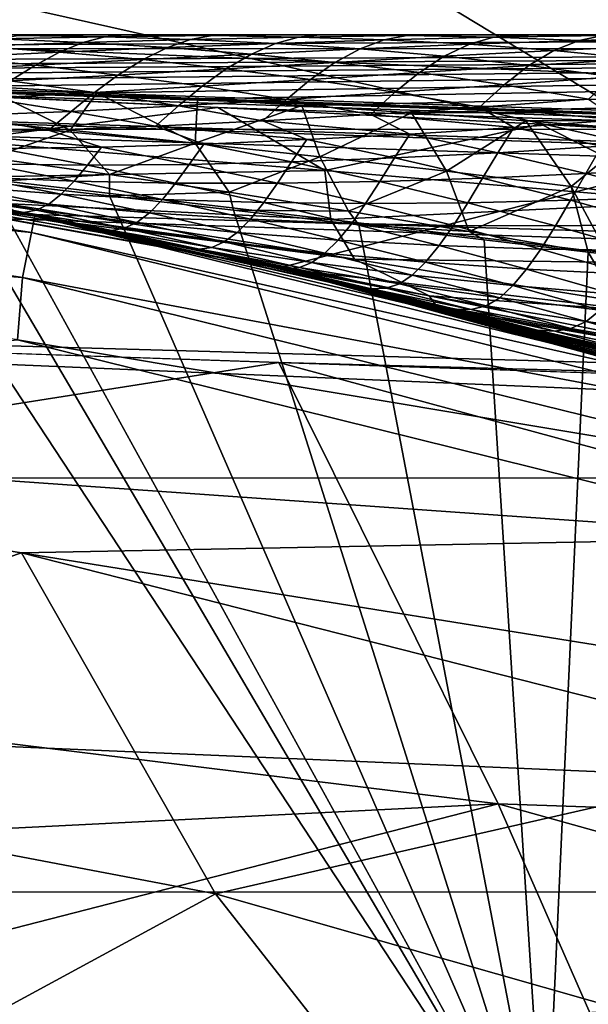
# Model space of a CAD drawing. Header units: metres. Extents: x -31 to 127, y -24 to 31.
# Tile 86 of 150: x 4.37 to 5.74, y 20.17 to 22.54. Entities that reach past the tile are written whole.
import ezdxf

# ---------------------------------------------------------------- set-up
doc = ezdxf.new("R2010")
doc.units = ezdxf.units.M
doc.layers.add('solid_12_381_041_XXX', color=7, linetype='CONTINUOUS')

msp = doc.modelspace()

# ---------------------------------------------------------------- linework, layer by layer
at = {"layer": 'solid_12_381_041_XXX'}
for points in [[(4.994655, 23.175278, -0.293171), (4.926247, 22.857864, -0.07612), (6.846982, 22.357744, -0.07612)], [(4.994655, 23.175278, -0.293171), (6.846982, 22.357744, -0.07612), (6.942062, 22.668213, -0.293171)], [(8.934976, 22.274052, -4), (-8.94715, 22.269287, -4), (-7.029178, 22.947445, -4)], [(8.934976, 22.274052, -4), (-7.029178, 22.947445, -4), (7.007277, 22.954052, -4)], [(4.926247, 22.857864, -0.07612), (4.060713, 22.638119), (6.011917, 22.200289)], [(6.846982, 22.357744, -0.07612), (4.926247, 22.857864, -0.07612), (6.011917, 22.200289)], [(6.011917, 22.200289), (4.060713, 22.638119), (3.001825, 22.298466)], [(9.484167, 22.5, 114.516884), (0, 22.5, 114.507355), (2.146803, 22.466333, 114.818733)], [(9.484167, 22.5, 114.516884), (0, 22.5, 109.235703), (0, 22.5, 114.507355)], [(0.428795, 22.5, 109.235703), (0, 22.5, 109.235703), (9.484167, 22.5, 114.516884)], [(0.853245, 22.5, 109.235703), (0.428795, 22.5, 109.235703), (9.484167, 22.5, 114.516884)], [(0.904677, 22.5, 109.235703), (0.853245, 22.5, 109.235703), (9.484167, 22.5, 114.516884)], [(1.273351, 22.5, 109.235703), (0.904677, 22.5, 109.235703), (9.484167, 22.5, 114.516884)], [(1.367425, 22.5, 109.235703), (1.273351, 22.5, 109.235703), (9.484167, 22.5, 114.516884)], [(1.689112, 22.5, 109.235703), (1.367425, 22.5, 109.235703), (9.484167, 22.5, 114.516884)], [(1.830787, 22.5, 109.235703), (1.689112, 22.5, 109.235703), (9.484167, 22.5, 114.516884)], [(2.100528, 22.5, 109.235703), (1.830787, 22.5, 109.235703), (9.484167, 22.5, 114.516884)], [(2.294765, 22.5, 109.235703), (2.100528, 22.5, 109.235703), (9.484167, 22.5, 114.516884)], [(11.499558, 22.466866, 114.825119), (9.484167, 22.5, 114.516884), (2.146803, 22.466333, 114.818733)], [(2.507599, 22.5, 109.235703), (2.294765, 22.5, 109.235703), (9.484167, 22.5, 114.516884)], [(2.759352, 22.5, 109.235703), (2.507599, 22.5, 109.235703), (9.484167, 22.5, 114.516884)], [(2.910286, 22.5, 109.235703), (2.759352, 22.5, 109.235703), (9.484167, 22.5, 114.516884)], [(3.224216, 22.5, 109.235703), (2.910286, 22.5, 109.235703), (9.484167, 22.5, 114.516884)], [(3.308333, 22.5, 109.235703), (3.224216, 22.5, 109.235703), (9.484167, 22.5, 114.516884)], [(3.689336, 22.5, 109.235703), (3.308333, 22.5, 109.235703), (9.484167, 22.5, 114.516884)], [(4.091119, 22.5, 109.235703), (3.689336, 22.5, 109.235703), (9.484167, 22.5, 114.516884)], [(4.155931, 22.5, 109.235703), (4.091119, 22.5, 109.235703), (9.484167, 22.5, 114.516884)], [(4.476285, 22.5, 109.235703), (4.155931, 22.5, 109.235703), (9.484167, 22.5, 114.516884)], [(4.3684, 22.49872, 109.072105), (4.155931, 22.5, 109.235703), (4.476285, 22.5, 109.235703)], [(4.3684, 22.49872, 109.072105), (4.577232, 22.495111, 108.905426), (4.320944, 22.49008, 108.738464)], [(4.320944, 22.49008, 108.738464), (4.577232, 22.495111, 108.905426), (4.524028, 22.481312, 108.567924)], [(4.3684, 22.49872, 109.072105), (4.476285, 22.5, 109.235703), (4.623871, 22.5, 109.235703)], [(4.3684, 22.49872, 109.072105), (4.623871, 22.5, 109.235703), (4.577232, 22.495111, 108.905426)], [(4.623871, 22.5, 109.235703), (4.476285, 22.5, 109.235703), (9.484167, 22.5, 114.516884)], [(4.577232, 22.495111, 108.905426), (4.782617, 22.488819, 108.736938), (4.524028, 22.481312, 108.567924)], [(4.577232, 22.495111, 108.905426), (4.623871, 22.5, 109.235703), (4.834526, 22.498404, 109.071175)], [(4.577232, 22.495111, 108.905426), (4.834526, 22.498404, 109.071175), (4.782617, 22.488819, 108.736938)], [(4.857586, 22.5, 109.235703), (4.623871, 22.5, 109.235703), (9.484167, 22.5, 114.516884)], [(4.834526, 22.498404, 109.071175), (4.623871, 22.5, 109.235703), (4.857586, 22.5, 109.235703)], [(4.834526, 22.498404, 109.071175), (5.042286, 22.494675, 108.904671), (4.782617, 22.488819, 108.736938)], [(4.782617, 22.488819, 108.736938), (5.042286, 22.494675, 108.904671), (4.987416, 22.479349, 108.56852)], [(4.834526, 22.498404, 109.071175), (4.857586, 22.5, 109.235703), (5.093473, 22.5, 109.235703)], [(4.834526, 22.498404, 109.071175), (5.093473, 22.5, 109.235703), (5.042286, 22.494675, 108.904671)], [(5.093473, 22.5, 109.235703), (4.857586, 22.5, 109.235703), (9.484167, 22.5, 114.516884)], [(5.042286, 22.494675, 108.904671), (5.248638, 22.487892, 108.737793), (4.987416, 22.479349, 108.56852)], [(5.042286, 22.494675, 108.904671), (5.093473, 22.5, 109.235703), (5.303053, 22.498531, 109.071045)], [(5.042286, 22.494675, 108.904671), (5.303053, 22.498531, 109.071045), (5.248638, 22.487892, 108.737793)], [(5.235237, 22.5, 109.235703), (5.093473, 22.5, 109.235703), (9.484167, 22.5, 114.516884)], [(5.303053, 22.498531, 109.071045), (5.093473, 22.5, 109.235703), (5.235237, 22.5, 109.235703)], [(5.565228, 22.5, 109.235703), (5.235237, 22.5, 109.235703), (9.484167, 22.5, 114.516884)], [(5.303053, 22.498531, 109.071045), (5.235237, 22.5, 109.235703), (5.565228, 22.5, 109.235703)], [(5.303053, 22.498531, 109.071045), (5.511034, 22.494473, 108.905609), (5.248638, 22.487892, 108.737793)], [(5.248638, 22.487892, 108.737793), (5.511034, 22.494473, 108.905609), (5.453172, 22.477297, 108.570305)], [(5.303053, 22.498531, 109.071045), (5.565228, 22.5, 109.235703), (5.511034, 22.494473, 108.905609)], [(5.511034, 22.494473, 108.905609), (5.717043, 22.486734, 108.739578), (5.453172, 22.477297, 108.570305)], [(5.511034, 22.494473, 108.905609), (5.565228, 22.5, 109.235703), (5.60919, 22.5, 109.235703)], [(5.511034, 22.494473, 108.905609), (5.60919, 22.5, 109.235703), (5.774624, 22.498636, 109.071899)], [(5.511034, 22.494473, 108.905609), (5.774624, 22.498636, 109.071899), (5.717043, 22.486734, 108.739578)], [(5.60919, 22.5, 109.235703), (5.565228, 22.5, 109.235703), (9.484167, 22.5, 114.516884)], [(5.979149, 22.5, 109.235703), (5.60919, 22.5, 109.235703), (9.484167, 22.5, 114.516884)], [(5.774624, 22.498636, 109.071899), (5.60919, 22.5, 109.235703), (5.979149, 22.5, 109.235703)], [(5.774624, 22.498636, 109.071899), (5.982185, 22.493845, 108.907204), (5.717043, 22.486734, 108.739578)], [(59.861588, 20.49943, 144.450394), (1.120382, 22.47504, 144.451141), (1.117329, 22.39463, 144.784668)], [(59.861588, 20.49943, 144.450394), (1.333795, 22.467863, 142.70961), (1.120382, 22.47504, 144.451141)], [(4.266497, 22.4725, 108.397675), (4.468406, 22.458212, 108.225922), (4.210569, 22.446537, 108.052765)], [(4.320944, 22.49008, 108.738464), (4.524028, 22.481312, 108.567924), (4.266497, 22.4725, 108.397675)], [(4.266497, 22.4725, 108.397675), (4.524028, 22.481312, 108.567924), (4.468406, 22.458212, 108.225922)], [(4.524028, 22.481312, 108.567924), (4.727347, 22.469303, 108.397865), (4.468406, 22.458212, 108.225922)], [(4.524028, 22.481312, 108.567924), (4.782617, 22.488819, 108.736938), (4.727347, 22.469303, 108.397865)], [(4.782617, 22.488819, 108.736938), (4.987416, 22.479349, 108.56852), (4.727347, 22.469303, 108.397865)], [(4.727347, 22.469303, 108.397865), (4.987416, 22.479349, 108.56852), (4.92917, 22.453531, 108.227173)], [(4.987416, 22.479349, 108.56852), (5.190557, 22.466049, 108.399467), (4.92917, 22.453531, 108.227173)], [(4.987416, 22.479349, 108.56852), (5.248638, 22.487892, 108.737793), (5.190557, 22.466049, 108.399467)], [(5.248638, 22.487892, 108.737793), (5.453172, 22.477297, 108.570305), (5.190557, 22.466049, 108.399467)], [(5.190557, 22.466049, 108.399467), (5.453172, 22.477297, 108.570305), (5.392166, 22.448418, 108.229881)], [(5.453172, 22.477297, 108.570305), (5.656022, 22.462326, 108.402298), (5.392166, 22.448418, 108.229881)], [(5.453172, 22.477297, 108.570305), (5.717043, 22.486734, 108.739578), (5.656022, 22.462326, 108.402298)], [(5.717043, 22.486734, 108.739578), (5.921219, 22.474716, 108.573059), (5.656022, 22.462326, 108.402298)], [(5.656022, 22.462326, 108.402298), (5.921219, 22.474716, 108.573059), (5.860553, 22.442598, 108.236)], [(5.717043, 22.486734, 108.739578), (5.982185, 22.493845, 108.907204), (5.921219, 22.474716, 108.573059)], [(59.861588, 20.49943, 144.450394), (1.901668, 22.448765, 142.694), (1.333795, 22.467863, 142.70961)], [(59.861588, 20.49943, 144.450394), (59.861588, 20.49943, 142.722382), (1.901668, 22.448765, 142.694)], [(59.859268, 20.418634, 142.388626), (1.901668, 22.448765, 142.694), (59.861588, 20.49943, 142.722382)], [(59.859268, 20.418634, 142.388626), (2.614444, 22.422556, 142.657974), (1.901668, 22.448765, 142.694)], [(11.499558, 22.466866, 114.825119), (2.146803, 22.466333, 114.818733), (3.022928, 22.436724, 114.899498)], [(11.499558, 22.466866, 114.825119), (3.022928, 22.436724, 114.899498), (3.294701, 22.425493, 114.923805)], [(11.499558, 22.466866, 114.825119), (3.294701, 22.425493, 114.923805), (3.523974, 22.415247, 114.944061)], [(11.499558, 22.466866, 114.825119), (3.523974, 22.415247, 114.944061), (3.764471, 22.403749, 114.965004)], [(11.499558, 22.466866, 114.825119), (3.764471, 22.403749, 114.965004), (4.016536, 22.390903, 114.986557)], [(11.499558, 22.466866, 114.825119), (4.016536, 22.390903, 114.986557), (4.280845, 22.376577, 115.008675)], [(4.210569, 22.446537, 108.052765), (4.468406, 22.458212, 108.225922), (4.409971, 22.426826, 107.878601)], [(11.499558, 22.466866, 114.825119), (4.280845, 22.376577, 115.008675), (4.557967, 22.36063, 115.031273)], [(4.468406, 22.458212, 108.225922), (4.668984, 22.440277, 108.053513), (4.409971, 22.426826, 107.878601)], [(4.468406, 22.458212, 108.225922), (4.727347, 22.469303, 108.397865), (4.668984, 22.440277, 108.053513)], [(11.499558, 22.466866, 114.825119), (4.557967, 22.36063, 115.031273), (4.799642, 22.345953, 115.050461)], [(4.727347, 22.469303, 108.397865), (4.92917, 22.453531, 108.227173), (4.668984, 22.440277, 108.053513)], [(4.668984, 22.440277, 108.053513), (4.92917, 22.453531, 108.227173), (4.868346, 22.418356, 107.880516)], [(11.499558, 22.466866, 114.825119), (4.799642, 22.345953, 115.050461), (5.050779, 22.329956, 115.069839)], [(4.92917, 22.453531, 108.227173), (5.129619, 22.433567, 108.055908), (4.868346, 22.418356, 107.880516)], [(4.92917, 22.453531, 108.227173), (5.190557, 22.466049, 108.399467), (5.129619, 22.433567, 108.055908)], [(11.499558, 22.466866, 114.825119), (5.050779, 22.329956, 115.069839), (5.314333, 22.312334, 115.089561)], [(5.190557, 22.466049, 108.399467), (5.392166, 22.448418, 108.229881), (5.129619, 22.433567, 108.055908)], [(5.129619, 22.433567, 108.055908), (5.392166, 22.448418, 108.229881), (5.333074, 22.409237, 107.887024)], [(14.40346, 22.313221, 115.096336), (11.499558, 22.466866, 114.825119), (5.314333, 22.312334, 115.089561)], [(5.392166, 22.448418, 108.229881), (5.596121, 22.426172, 108.062325), (5.333074, 22.409237, 107.887024)], [(5.392166, 22.448418, 108.229881), (5.656022, 22.462326, 108.402298), (5.596121, 22.426172, 108.062325)], [(5.656022, 22.462326, 108.402298), (5.860553, 22.442598, 108.236), (5.596121, 22.426172, 108.062325)], [(4.210569, 22.446537, 108.052765), (4.409971, 22.426826, 107.878601), (4.152085, 22.41374, 107.702522)], [(4.152085, 22.41374, 107.702522), (4.409971, 22.426826, 107.878601), (4.349487, 22.389158, 107.525925)], [(4.409971, 22.426826, 107.878601), (4.608316, 22.403357, 107.703812), (4.349487, 22.389158, 107.525925)], [(4.409971, 22.426826, 107.878601), (4.668984, 22.440277, 108.053513), (4.608316, 22.403357, 107.703812)], [(4.668984, 22.440277, 108.053513), (4.868346, 22.418356, 107.880516), (4.608316, 22.403357, 107.703812)], [(4.868346, 22.418356, 107.880516), (5.129619, 22.433567, 108.055908), (5.071374, 22.392372, 107.710236)], [(5.129619, 22.433567, 108.055908), (5.333074, 22.409237, 107.887024), (5.071374, 22.392372, 107.710236)], [(5.333074, 22.409237, 107.887024), (5.596121, 22.426172, 108.062325), (5.536315, 22.380013, 107.718399)], [(5.596121, 22.426172, 108.062325), (5.79975, 22.398777, 107.895081), (5.536315, 22.380013, 107.718399)], [(5.596121, 22.426172, 108.062325), (5.860553, 22.442598, 108.236), (5.79975, 22.398777, 107.895081)], [(59.859268, 20.418634, 142.388626), (3.343152, 22.393795, 142.61882), (2.614444, 22.422556, 142.657974)], [(4.349487, 22.389158, 107.525925), (4.608316, 22.403357, 107.703812), (4.551856, 22.361145, 107.352737)], [(4.608316, 22.403357, 107.703812), (4.810982, 22.376148, 107.532097), (4.551856, 22.361145, 107.352737)], [(4.608316, 22.403357, 107.703812), (4.868346, 22.418356, 107.880516), (4.810982, 22.376148, 107.532097)], [(4.868346, 22.418356, 107.880516), (5.071374, 22.392372, 107.710236), (4.810982, 22.376148, 107.532097)], [(5.071374, 22.392372, 107.710236), (5.333074, 22.409237, 107.887024), (5.274299, 22.361807, 107.540161)], [(5.333074, 22.409237, 107.887024), (5.536315, 22.380013, 107.718399), (5.274299, 22.361807, 107.540161)], [(59.859264, 20.418608, 144.783646), (1.117329, 22.39463, 144.784668), (1.109322, 22.16617, 145.039474)], [(59.859264, 20.418608, 144.783646), (59.861588, 20.49943, 144.450394), (1.117329, 22.39463, 144.784668)], [(59.859268, 20.418634, 142.388626), (4.087767, 22.361656, 142.576706), (3.343152, 22.393795, 142.61882)], [(4.280845, 22.376577, 115.008675), (4.193246, 22.299728, 115.138191), (4.493518, 22.270624, 115.169411)], [(4.557967, 22.36063, 115.031273), (4.280845, 22.376577, 115.008675), (4.493518, 22.270624, 115.169411)], [(4.349487, 22.389158, 107.525925), (4.551856, 22.361145, 107.352737), (4.29389, 22.347996, 107.172264)], [(4.551856, 22.361145, 107.352737), (4.810982, 22.376148, 107.532097), (4.754344, 22.329241, 107.179672)], [(4.810982, 22.376148, 107.532097), (5.013658, 22.344702, 107.360535), (4.754344, 22.329241, 107.179672)], [(4.810982, 22.376148, 107.532097), (5.071374, 22.392372, 107.710236), (5.013658, 22.344702, 107.360535)], [(5.071374, 22.392372, 107.710236), (5.274299, 22.361807, 107.540161), (5.013658, 22.344702, 107.360535)], [(5.274299, 22.361807, 107.540161), (5.536315, 22.380013, 107.718399), (5.477005, 22.326382, 107.370247)], [(5.536315, 22.380013, 107.718399), (5.739272, 22.345581, 107.550003), (5.477005, 22.326382, 107.370247)], [(5.536315, 22.380013, 107.718399), (5.79975, 22.398777, 107.895081), (5.739272, 22.345581, 107.550003)], [(2.434177, 22.327511, 118.200302), (2.438567, 22.367462, 118.350304), (4.408563, 22.063875, 118.350304)], [(4.361869, 22.073153, 140.383163), (4.408563, 22.063875, 118.350304), (2.438567, 22.367462, 118.350304)], [(4.087767, 22.361656, 142.576706), (4.848267, 22.325573, 142.531906), (4.224022, 22.245502, 142.032059)], [(59.859268, 20.418634, 142.388626), (4.848267, 22.325573, 142.531906), (4.087767, 22.361656, 142.576706)], [(4.29389, 22.347996, 107.172264), (4.551856, 22.361145, 107.352737), (4.496269, 22.316008, 106.997688)], [(4.557967, 22.36063, 115.031273), (4.493518, 22.270624, 115.169411), (4.794035, 22.239637, 115.199089)], [(4.551856, 22.361145, 107.352737), (4.754344, 22.329241, 107.179672), (4.496269, 22.316008, 106.997688)], [(4.799642, 22.345953, 115.050461), (4.557967, 22.36063, 115.031273), (4.794035, 22.239637, 115.199089)], [(5.013658, 22.344702, 107.360535), (5.274299, 22.361807, 107.540161), (5.216178, 22.308762, 107.189056)], [(5.274299, 22.361807, 107.540161), (5.477005, 22.326382, 107.370247), (5.216178, 22.308762, 107.189056)], [(4.29389, 22.347996, 107.172264), (4.496269, 22.316008, 106.997688), (4.239258, 22.305672, 106.814667)], [(4.496269, 22.316008, 106.997688), (4.754344, 22.329241, 107.179672), (4.69861, 22.280272, 106.823036)], [(4.754344, 22.329241, 107.179672), (4.956739, 22.293217, 107.006599), (4.69861, 22.280272, 106.823036)], [(4.754344, 22.329241, 107.179672), (5.013658, 22.344702, 107.360535), (4.956739, 22.293217, 107.006599)], [(5.050779, 22.329956, 115.069839), (4.799642, 22.345953, 115.050461), (4.794035, 22.239637, 115.199089)], [(5.050779, 22.329956, 115.069839), (4.794035, 22.239637, 115.199089), (5.093497, 22.206964, 115.226974)], [(5.013658, 22.344702, 107.360535), (5.216178, 22.308762, 107.189056), (4.956739, 22.293217, 107.006599)], [(5.314333, 22.312334, 115.089561), (5.050779, 22.329956, 115.069839), (5.093497, 22.206964, 115.226974)], [(5.477005, 22.326382, 107.370247), (5.739272, 22.345581, 107.550003), (5.810521, 22.295477, 107.291405)], [(2.422251, 22.218216, 118.090416), (2.434177, 22.327511, 118.200302), (4.400666, 22.024466, 118.200302)], [(4.400666, 22.024466, 118.200302), (2.434177, 22.327511, 118.200302), (4.408563, 22.063875, 118.350304)], [(4.239258, 22.305672, 106.814667), (4.441623, 22.270555, 106.638458), (4.18559, 22.264717, 106.452927)], [(4.848267, 22.325573, 142.531906), (5.105458, 22.173954, 142.019409), (4.224022, 22.245502, 142.032059)], [(4.239258, 22.305672, 106.814667), (4.496269, 22.316008, 106.997688), (4.441623, 22.270555, 106.638458)], [(4.496269, 22.316008, 106.997688), (4.69861, 22.280272, 106.823036), (4.441623, 22.270555, 106.638458)], [(4.848267, 22.325573, 142.531906), (5.624634, 22.28495, 142.484756), (5.105458, 22.173954, 142.019409)], [(59.859268, 20.418634, 142.388626), (5.624634, 22.28495, 142.484756), (4.848267, 22.325573, 142.531906)], [(4.956739, 22.293217, 107.006599), (5.216178, 22.308762, 107.189056), (5.310239, 22.261419, 106.941132)], [(5.314333, 22.312334, 115.089561), (5.093497, 22.206964, 115.226974), (5.39823, 22.17189, 115.253494)], [(5.216178, 22.308762, 107.189056), (5.477005, 22.326382, 107.370247), (5.559701, 22.277409, 107.116913)], [(5.216178, 22.308762, 107.189056), (5.559701, 22.277409, 107.116913), (5.310239, 22.261419, 106.941132)], [(14.40346, 22.313221, 115.096336), (5.314333, 22.312334, 115.089561), (5.588477, 22.293041, 115.109421)], [(5.588477, 22.293041, 115.109421), (5.314333, 22.312334, 115.089561), (5.39823, 22.17189, 115.253494)], [(5.477005, 22.326382, 107.370247), (5.810521, 22.295477, 107.291405), (5.559701, 22.277409, 107.116913)], [(14.40346, 22.313221, 115.096336), (5.588477, 22.293041, 115.109421), (5.86572, 22.272358, 115.12896)], [(3.001825, 22.298466), (4.766843, 21.989252, 103.541763), (4.969829, 21.944265, 103.376778)], [(4.993204, 21.938599), (3.001825, 22.298466), (4.969829, 21.944265, 103.376778)], [(3.001825, 22.298466), (4.563424, 22.032366, 103.708733), (4.766843, 21.989252, 103.541763)], [(3.001825, 22.298466), (4.357245, 22.074066, 103.879524), (4.563424, 22.032366, 103.708733)], [(6.011917, 22.200289), (3.001825, 22.298466), (4.993204, 21.938599)], [(4.493518, 22.270624, 115.169411), (4.193246, 22.299728, 115.138191), (4.301476, 22.204542, 115.327835)], [(4.69861, 22.280272, 106.823036), (4.956739, 22.293217, 107.006599), (5.062082, 22.247902, 106.764252)], [(4.956739, 22.293217, 107.006599), (5.310239, 22.261419, 106.941132), (5.062082, 22.247902, 106.764252)], [(5.624634, 22.28495, 142.484756), (5.991237, 22.098555, 142.004547), (5.105458, 22.173954, 142.019409)], [(5.588477, 22.293041, 115.109421), (5.39823, 22.17189, 115.253494), (5.697962, 22.13538, 115.277985)], [(5.559701, 22.277409, 107.116913), (5.810521, 22.295477, 107.291405), (5.770786, 22.232157, 106.952972)], [(5.86572, 22.272358, 115.12896), (5.588477, 22.293041, 115.109421), (5.697962, 22.13538, 115.277985)], [(5.624634, 22.28495, 142.484756), (6.41747, 22.239256, 142.435883), (5.991237, 22.098555, 142.004547)], [(59.859268, 20.418634, 142.388626), (6.41747, 22.239256, 142.435883), (5.624634, 22.28495, 142.484756)], [(10.79584, 21.434721, -4), (-10.797912, 21.433685, -4), (-8.94715, 22.269287, -4)], [(10.79584, 21.434721, -4), (-8.94715, 22.269287, -4), (8.934976, 22.274052, -4)], [(4.18559, 22.264717, 106.452927), (4.441623, 22.270555, 106.638458), (4.569261, 22.230129, 106.407669)], [(4.18559, 22.264717, 106.452927), (4.569261, 22.230129, 106.407669), (4.324267, 22.226954, 106.228119)], [(4.493518, 22.270624, 115.169411), (4.301476, 22.204542, 115.327835), (4.588515, 22.164145, 115.366608)], [(4.441623, 22.270555, 106.638458), (4.69861, 22.280272, 106.823036), (4.815142, 22.237293, 106.586403)], [(4.441623, 22.270555, 106.638458), (4.815142, 22.237293, 106.586403), (4.569261, 22.230129, 106.407669)], [(4.794035, 22.239637, 115.199089), (4.493518, 22.270624, 115.169411), (4.588515, 22.164145, 115.366608)], [(4.69861, 22.280272, 106.823036), (5.062082, 22.247902, 106.764252), (4.815142, 22.237293, 106.586403)], [(5.062082, 22.247902, 106.764252), (5.310239, 22.261419, 106.941132), (5.272807, 22.203873, 106.596924)], [(5.310239, 22.261419, 106.941132), (5.521118, 22.216602, 106.775513), (5.272807, 22.203873, 106.596924)], [(5.310239, 22.261419, 106.941132), (5.559701, 22.277409, 107.116913), (5.521118, 22.216602, 106.775513)], [(5.559701, 22.277409, 107.116913), (5.770786, 22.232157, 106.952972), (5.521118, 22.216602, 106.775513)], [(5.86572, 22.272358, 115.12896), (5.697962, 22.13538, 115.277985), (5.997257, 22.096872, 115.300819)], [(4.256289, 22.158016, 141.469833), (4.224022, 22.245502, 142.032059), (5.105458, 22.173954, 142.019409)], [(4.569261, 22.230129, 106.407669), (4.815142, 22.237293, 106.586403), (4.779873, 22.18849, 106.236977)], [(4.794035, 22.239637, 115.199089), (4.588515, 22.164145, 115.366608), (4.875447, 22.12125, 115.403351)], [(4.815142, 22.237293, 106.586403), (5.025776, 22.194342, 106.417381), (4.779873, 22.18849, 106.236977)], [(5.093497, 22.206964, 115.226974), (4.794035, 22.239637, 115.199089), (4.875447, 22.12125, 115.403351)], [(4.815142, 22.237293, 106.586403), (5.062082, 22.247902, 106.764252), (5.025776, 22.194342, 106.417381)], [(5.062082, 22.247902, 106.764252), (5.272807, 22.203873, 106.596924), (5.025776, 22.194342, 106.417381)], [(4.379114, 21.916655, 118.090416), (2.422251, 22.218216, 118.090416), (4.400666, 22.024466, 118.200302)], [(2.42281, 22.066799, 118.050301), (2.422251, 22.218216, 118.090416), (4.379114, 21.916655, 118.090416)], [(4.324267, 22.226954, 106.228119), (4.534924, 22.186832, 106.055794), (4.290752, 22.189882, 105.873917)], [(4.324267, 22.226954, 106.228119), (4.569261, 22.230129, 106.407669), (4.534924, 22.186832, 106.055794)], [(4.569261, 22.230129, 106.407669), (4.779873, 22.18849, 106.236977), (4.534924, 22.186832, 106.055794)], [(5.272807, 22.203873, 106.596924), (5.521118, 22.216602, 106.775513), (5.484556, 22.155371, 106.430809)], [(5.521118, 22.216602, 106.775513), (5.732868, 22.166845, 106.611061), (5.484556, 22.155371, 106.430809)], [(5.521118, 22.216602, 106.775513), (5.770786, 22.232157, 106.952972), (5.732868, 22.166845, 106.611061)], [(5.770786, 22.232157, 106.952972), (5.98259, 22.18148, 106.790161), (5.732868, 22.166845, 106.611061)], [(4.290752, 22.189882, 105.873917), (4.503087, 22.148464, 105.70137), (4.259805, 22.158808, 105.51741)], [(4.290752, 22.189882, 105.873917), (4.534924, 22.186832, 106.055794), (4.503087, 22.148464, 105.70137)], [(4.301476, 22.204542, 115.327835), (4.295349, 22.146215, 115.500305), (4.588515, 22.164145, 115.366608)], [(4.534924, 22.186832, 106.055794), (4.747022, 22.143427, 105.884781), (4.503087, 22.148464, 105.70137)], [(4.534924, 22.186832, 106.055794), (4.779873, 22.18849, 106.236977), (4.747022, 22.143427, 105.884781)], [(4.779873, 22.18849, 106.236977), (4.991792, 22.143219, 106.067558), (4.747022, 22.143427, 105.884781)], [(4.779873, 22.18849, 106.236977), (5.025776, 22.194342, 106.417381), (4.991792, 22.143219, 106.067558)], [(5.093497, 22.206964, 115.226974), (4.875447, 22.12125, 115.403351), (5.162504, 22.075859, 115.437912)], [(5.025776, 22.194342, 106.417381), (5.237576, 22.14736, 106.249603), (4.991792, 22.143219, 106.067558)], [(7.912735, 21.59547), (6.011917, 22.200289), (4.993204, 21.938599)], [(5.025776, 22.194342, 106.417381), (5.272807, 22.203873, 106.596924), (5.237576, 22.14736, 106.249603)], [(5.39823, 22.17189, 115.253494), (5.093497, 22.206964, 115.226974), (5.162504, 22.075859, 115.437912)], [(5.272807, 22.203873, 106.596924), (5.484556, 22.155371, 106.430809), (5.237576, 22.14736, 106.249603)], [(59.851891, 20.189459, 145.038422), (1.109322, 22.16617, 145.039474), (1.09805, 21.843668, 145.148468)], [(59.851891, 20.189459, 145.038422), (59.859264, 20.418608, 144.783646), (1.109322, 22.16617, 145.039474)], [(4.011134, 22.179195, 115.500305), (3.7838, 20.147774, 115.500305), (5.635247, 19.70949, 115.500305)], [(4.196465, 22.157682, 115.500305), (4.011134, 22.179195, 115.500305), (5.635247, 19.70949, 115.500305)], [(4.256289, 22.158016, 141.469833), (5.105458, 22.173954, 142.019409), (5.120172, 22.055655, 141.492371)], [(4.588515, 22.164145, 115.366608), (4.295349, 22.146215, 115.500305), (4.587827, 22.112452, 115.500305)], [(4.588515, 22.164145, 115.366608), (4.587827, 22.112452, 115.500305), (4.875447, 22.12125, 115.403351)], [(5.120172, 22.055655, 141.492371), (5.105458, 22.173954, 142.019409), (5.991237, 22.098555, 142.004547)], [(5.39823, 22.17189, 115.253494), (5.162504, 22.075859, 115.437912), (5.452592, 22.027435, 115.470566)], [(5.697962, 22.13538, 115.277985), (5.39823, 22.17189, 115.253494), (5.452592, 22.027435, 115.470566)], [(5.484556, 22.155371, 106.430809), (5.732868, 22.166845, 106.611061), (5.695885, 22.102192, 106.264969)], [(5.732868, 22.166845, 106.611061), (5.94414, 22.111902, 106.446892), (5.695885, 22.102192, 106.264969)], [(5.732868, 22.166845, 106.611061), (5.98259, 22.18148, 106.790161), (5.94414, 22.111902, 106.446892)], [(4.295349, 22.146215, 115.500305), (4.196465, 22.157682, 115.500305), (5.635247, 19.70949, 115.500305)], [(4.259805, 22.158808, 105.51741), (4.472217, 22.116772, 105.343536), (4.229768, 22.135254, 105.1577)], [(4.256289, 22.158016, 141.469833), (5.120172, 22.055655, 141.492371), (4.336029, 22.094061, 140.899307)], [(4.259805, 22.158808, 105.51741), (4.503087, 22.148464, 105.70137), (4.472217, 22.116772, 105.343536)], [(4.587827, 22.112452, 115.500305), (4.295349, 22.146215, 115.500305), (5.635247, 19.70949, 115.500305)], [(4.503087, 22.148464, 105.70137), (4.715179, 22.104061, 105.528992), (4.472217, 22.116772, 105.343536)], [(4.503087, 22.148464, 105.70137), (4.747022, 22.143427, 105.884781), (4.715179, 22.104061, 105.528992)], [(4.747022, 22.143427, 105.884781), (4.958841, 22.096687, 105.713974), (4.715179, 22.104061, 105.528992)], [(4.747022, 22.143427, 105.884781), (4.991792, 22.143219, 106.067558), (4.958841, 22.096687, 105.713974)], [(4.991792, 22.143219, 106.067558), (5.203389, 22.09421, 105.898369), (4.958841, 22.096687, 105.713974)], [(4.991792, 22.143219, 106.067558), (5.237576, 22.14736, 106.249603), (5.203389, 22.09421, 105.898369)], [(5.237576, 22.14736, 106.249603), (5.449009, 22.096188, 106.082069), (5.203389, 22.09421, 105.898369)], [(5.237576, 22.14736, 106.249603), (5.484556, 22.155371, 106.430809), (5.449009, 22.096188, 106.082069)], [(5.484556, 22.155371, 106.430809), (5.695885, 22.102192, 106.264969), (5.449009, 22.096188, 106.082069)], [(4.200573, 22.120256, 104.795242), (4.412209, 22.078581, 104.61879), (4.171018, 22.11408, 104.430031)], [(4.229768, 22.135254, 105.1577), (4.442295, 22.093134, 104.982681), (4.200573, 22.120256, 104.795242)], [(4.200573, 22.120256, 104.795242), (4.442295, 22.093134, 104.982681), (4.412209, 22.078581, 104.61879)], [(4.229768, 22.135254, 105.1577), (4.472217, 22.116772, 105.343536), (4.442295, 22.093134, 104.982681)], [(4.472217, 22.116772, 105.343536), (4.684371, 22.072048, 105.169952), (4.442295, 22.093134, 104.982681)], [(4.472217, 22.116772, 105.343536), (4.715179, 22.104061, 105.528992), (4.684371, 22.072048, 105.169952)], [(4.875447, 22.12125, 115.403351), (4.587827, 22.112452, 115.500305), (4.885987, 22.077969, 115.500305)], [(4.875447, 22.12125, 115.403351), (4.885987, 22.077969, 115.500305), (5.162504, 22.075859, 115.437912)], [(5.697962, 22.13538, 115.277985), (5.452592, 22.027435, 115.470566), (5.738468, 21.977221, 115.500305)], [(5.697962, 22.13538, 115.277985), (5.738468, 21.977221, 115.500305), (5.785452, 21.971508, 115.500305)], [(5.997257, 22.096872, 115.300819), (5.697962, 22.13538, 115.277985), (5.785452, 21.971508, 115.500305)], [(4.382198, 22.073027, 104.253342), (4.357245, 22.074066, 103.879524), (4.149107, 22.114134, 104.052612)], [(4.171018, 22.11408, 104.430031), (4.382198, 22.073027, 104.253342), (4.149107, 22.114134, 104.052612)], [(4.171018, 22.11408, 104.430031), (4.412209, 22.078581, 104.61879), (4.382198, 22.073027, 104.253342)], [(4.336029, 22.094061, 140.899307), (5.177208, 21.960344, 140.95401), (4.361869, 22.073153, 140.383163)], [(5.120172, 22.055655, 141.492371), (5.177208, 21.960344, 140.95401), (4.336029, 22.094061, 140.899307)], [(4.442295, 22.093134, 104.982681), (4.653565, 22.048719, 104.807602), (4.412209, 22.078581, 104.61879)], [(4.442295, 22.093134, 104.982681), (4.684371, 22.072048, 105.169952), (4.653565, 22.048719, 104.807602)], [(4.885987, 22.077969, 115.500305), (4.587827, 22.112452, 115.500305), (5.635247, 19.70949, 115.500305)], [(4.715179, 22.104061, 105.528992), (4.926993, 22.056662, 105.356926), (4.684371, 22.072048, 105.169952)], [(4.715179, 22.104061, 105.528992), (4.958841, 22.096687, 105.713974), (4.926993, 22.056662, 105.356926)], [(4.958841, 22.096687, 105.713974), (5.170356, 22.046583, 105.543488), (4.926993, 22.056662, 105.356926)], [(4.958841, 22.096687, 105.713974), (5.203389, 22.09421, 105.898369), (5.170356, 22.046583, 105.543488)], [(5.120172, 22.055655, 141.492371), (5.991237, 22.098555, 142.004547), (5.987878, 21.950647, 141.513428)], [(5.203389, 22.09421, 105.898369), (5.414652, 22.041416, 105.729515), (5.170356, 22.046583, 105.543488)], [(5.203389, 22.09421, 105.898369), (5.449009, 22.096188, 106.082069), (5.414652, 22.041416, 105.729515)], [(5.449009, 22.096188, 106.082069), (5.660074, 22.040766, 105.914886), (5.414652, 22.041416, 105.729515)], [(5.449009, 22.096188, 106.082069), (5.695885, 22.102192, 106.264969), (5.660074, 22.040766, 105.914886)], [(5.695885, 22.102192, 106.264969), (5.906806, 22.044264, 106.099464), (5.660074, 22.040766, 105.914886)], [(5.695885, 22.102192, 106.264969), (5.94414, 22.111902, 106.446892), (5.906806, 22.044264, 106.099464)], [(4.593451, 22.029766, 104.0765), (4.563424, 22.032366, 103.708733), (4.357245, 22.074066, 103.879524)], [(4.382198, 22.073027, 104.253342), (4.593451, 22.029766, 104.0765), (4.357245, 22.074066, 103.879524)], [(4.361869, 22.073153, 140.383163), (4.46879, 22.051756, 140.329376), (4.408563, 22.063875, 118.350304)], [(5.177208, 21.960344, 140.95401), (4.46879, 22.051756, 140.329376), (4.361869, 22.073153, 140.383163)], [(4.412209, 22.078581, 104.61879), (4.623042, 22.034756, 104.443359), (4.382198, 22.073027, 104.253342)], [(4.382198, 22.073027, 104.253342), (4.623042, 22.034756, 104.443359), (4.593451, 22.029766, 104.0765)], [(4.412209, 22.078581, 104.61879), (4.653565, 22.048719, 104.807602), (4.623042, 22.034756, 104.443359)], [(4.684371, 22.072048, 105.169952), (4.895294, 22.024754, 104.996338), (4.653565, 22.048719, 104.807602)], [(4.684371, 22.072048, 105.169952), (4.926993, 22.056662, 105.356926), (4.895294, 22.024754, 104.996338)], [(5.187469, 22.04286, 115.500305), (4.885987, 22.077969, 115.500305), (5.635247, 19.70949, 115.500305)], [(5.162504, 22.075859, 115.437912), (4.885987, 22.077969, 115.500305), (5.187469, 22.04286, 115.500305)], [(5.162504, 22.075859, 115.437912), (5.187469, 22.04286, 115.500305), (5.452592, 22.027435, 115.470566)], [(4.36692, 21.766254, 118.050301), (2.42281, 22.066799, 118.050301), (4.379114, 21.916655, 118.090416)], [(4.400666, 22.024466, 118.200302), (4.408563, 22.063875, 118.350304), (6.343968, 21.587128, 118.350304)], [(5.885538, 21.716595, 139.680618), (6.343968, 21.587128, 118.350304), (4.408563, 22.063875, 118.350304)], [(5.436522, 21.833328, 139.874359), (5.885538, 21.716595, 139.680618), (4.408563, 22.063875, 118.350304)], [(5.372903, 21.849072, 139.902649), (5.436522, 21.833328, 139.874359), (4.408563, 22.063875, 118.350304)], [(4.863567, 21.968061, 140.137146), (5.372903, 21.849072, 139.902649), (4.408563, 22.063875, 118.350304)], [(4.46879, 22.051756, 140.329376), (4.863567, 21.968061, 140.137146), (4.408563, 22.063875, 118.350304)], [(5.356055, 21.871941, 140.419434), (4.863567, 21.968061, 140.137146), (4.46879, 22.051756, 140.329376)], [(5.177208, 21.960344, 140.95401), (5.356055, 21.871941, 140.419434), (4.46879, 22.051756, 140.329376)], [(4.653565, 22.048719, 104.807602), (4.864048, 22.002024, 104.633537), (4.623042, 22.034756, 104.443359)], [(4.653565, 22.048719, 104.807602), (4.895294, 22.024754, 104.996338), (4.864048, 22.002024, 104.633537)], [(4.926993, 22.056662, 105.356926), (5.137596, 22.006355, 105.18486), (4.895294, 22.024754, 104.996338)], [(4.926993, 22.056662, 105.356926), (5.170356, 22.046583, 105.543488), (5.137596, 22.006355, 105.18486)], [(5.120172, 22.055655, 141.492371), (5.987878, 21.950647, 141.513428), (5.177208, 21.960344, 140.95401)], [(5.170356, 22.046583, 105.543488), (5.380673, 21.993179, 105.373032), (5.137596, 22.006355, 105.18486)], [(5.170356, 22.046583, 105.543488), (5.414652, 22.041416, 105.729515), (5.380673, 21.993179, 105.373032)], [(5.660074, 22.040766, 105.914886), (5.906806, 22.044264, 106.099464), (5.869959, 21.981117, 105.747749)], [(4.379114, 21.916655, 118.090416), (4.400666, 22.024466, 118.200302), (6.332617, 21.548571, 118.200302)], [(6.332617, 21.548571, 118.200302), (4.400666, 22.024466, 118.200302), (6.343968, 21.587128, 118.350304)], [(4.804654, 21.984339, 103.899681), (4.766843, 21.989252, 103.541763), (4.563424, 22.032366, 103.708733)], [(4.593451, 22.029766, 104.0765), (4.804654, 21.984339, 103.899681), (4.563424, 22.032366, 103.708733)], [(4.623042, 22.034756, 104.443359), (4.833965, 21.988661, 104.267761), (4.593451, 22.029766, 104.0765)], [(4.593451, 22.029766, 104.0765), (4.833965, 21.988661, 104.267761), (4.804654, 21.984339, 103.899681)], [(4.623042, 22.034756, 104.443359), (4.864048, 22.002024, 104.633537), (4.833965, 21.988661, 104.267761)], [(4.895294, 22.024754, 104.996338), (5.105435, 21.974943, 104.82373), (4.864048, 22.002024, 104.633537)], [(4.895294, 22.024754, 104.996338), (5.137596, 22.006355, 105.18486), (5.105435, 21.974943, 104.82373)], [(5.48861, 22.007301, 115.500305), (5.187469, 22.04286, 115.500305), (5.635247, 19.70949, 115.500305)], [(5.452592, 22.027435, 115.470566), (5.187469, 22.04286, 115.500305), (5.48861, 22.007301, 115.500305)], [(5.414652, 22.041416, 105.729515), (5.624727, 21.98488, 105.560707), (5.380673, 21.993179, 105.373032)], [(5.414652, 22.041416, 105.729515), (5.660074, 22.040766, 105.914886), (5.624727, 21.98488, 105.560707)], [(5.452592, 22.027435, 115.470566), (5.48861, 22.007301, 115.500305), (5.738468, 21.977221, 115.500305)], [(5.660074, 22.040766, 105.914886), (5.869959, 21.981117, 105.747749), (5.624727, 21.98488, 105.560707)], [(4.864048, 22.002024, 104.633537), (5.074633, 21.952879, 104.45929), (4.833965, 21.988661, 104.267761)], [(4.864048, 22.002024, 104.633537), (5.105435, 21.974943, 104.82373), (5.074633, 21.952879, 104.45929)], [(5.137596, 22.006355, 105.18486), (5.347417, 21.95323, 105.013779), (5.105435, 21.974943, 104.82373)], [(5.137596, 22.006355, 105.18486), (5.380673, 21.993179, 105.373032), (5.347417, 21.95323, 105.013779)], [(5.738468, 21.977221, 115.500305), (5.48861, 22.007301, 115.500305), (5.635247, 19.70949, 115.500305)], [(5.013456, 21.937325, 103.726303), (4.969829, 21.944265, 103.376778), (4.766843, 21.989252, 103.541763)], [(4.804654, 21.984339, 103.899681), (5.013456, 21.937325, 103.726303), (4.766843, 21.989252, 103.541763)], [(4.833965, 21.988661, 104.267761), (5.04487, 21.940372, 104.092163), (4.804654, 21.984339, 103.899681)], [(4.804654, 21.984339, 103.899681), (5.04487, 21.940372, 104.092163), (5.013456, 21.937325, 103.726303)], [(4.833965, 21.988661, 104.267761), (5.074633, 21.952879, 104.45929), (5.04487, 21.940372, 104.092163)], [(5.105435, 21.974943, 104.82373), (5.315685, 21.922417, 104.650917), (5.074633, 21.952879, 104.45929)], [(5.105435, 21.974943, 104.82373), (5.347417, 21.95323, 105.013779), (5.315685, 21.922417, 104.650917)], [(5.380673, 21.993179, 105.373032), (5.590204, 21.936594, 105.203529), (5.347417, 21.95323, 105.013779)], [(5.380673, 21.993179, 105.373032), (5.624727, 21.98488, 105.560707), (5.590204, 21.936594, 105.203529)], [(5.624727, 21.98488, 105.560707), (5.834007, 21.924747, 105.392822), (5.590204, 21.936594, 105.203529)], [(5.624727, 21.98488, 105.560707), (5.869959, 21.981117, 105.747749), (5.834007, 21.924747, 105.392822)], [(5.738468, 21.977221, 115.500305), (5.635247, 19.70949, 115.500305), (7.437493, 19.10323, 115.500305)], [(5.785452, 21.971508, 115.500305), (5.738468, 21.977221, 115.500305), (7.437493, 19.10323, 115.500305)], [(5.356055, 21.871941, 140.419434), (5.372903, 21.849072, 139.902649), (4.863567, 21.968061, 140.137146)], [(5.074633, 21.952879, 104.45929), (5.285222, 21.901363, 104.285011), (5.04487, 21.940372, 104.092163)], [(5.074633, 21.952879, 104.45929), (5.315685, 21.922417, 104.650917), (5.285222, 21.901363, 104.285011)], [(5.177208, 21.960344, 140.95401), (6.021763, 21.825085, 141.007919), (5.356055, 21.871941, 140.419434)], [(5.987878, 21.950647, 141.513428), (6.021763, 21.825085, 141.007919), (5.177208, 21.960344, 140.95401)], [(5.347417, 21.95323, 105.013779), (5.557345, 21.897053, 104.842468), (5.315685, 21.922417, 104.650917)], [(5.347417, 21.95323, 105.013779), (5.590204, 21.936594, 105.203529), (5.557345, 21.897053, 104.842468)], [(4.993204, 21.938599), (4.969829, 21.944265, 103.376778), (5.171518, 21.897612, 103.213806)], [(5.217461, 21.8894, 103.559898), (5.171518, 21.897612, 103.213806), (4.969829, 21.944265, 103.376778)], [(5.013456, 21.937325, 103.726303), (5.217461, 21.8894, 103.559898), (4.969829, 21.944265, 103.376778)], [(4.993204, 21.938599), (6.74717, 21.464521, 101.905052), (6.860378, 21.428608, 101.806923)], [(6.937965, 21.403214), (4.993204, 21.938599), (6.860378, 21.428608, 101.806923)], [(4.993204, 21.938599), (6.684529, 21.484112, 101.959114), (6.74717, 21.464521, 101.905052)], [(4.993204, 21.938599), (6.5073, 21.538456, 102.111168), (6.684529, 21.484112, 101.959114)], [(4.993204, 21.938599), (6.325922, 21.592422, 102.265488), (6.5073, 21.538456, 102.111168)], [(4.993204, 21.938599), (6.140379, 21.645918, 102.422066), (6.325922, 21.592422, 102.265488)], [(4.993204, 21.938599), (6.070271, 21.665684, 102.480904), (6.140379, 21.645918, 102.422066)], [(4.993204, 21.938599), (5.953982, 21.697929, 102.577812), (6.070271, 21.665684, 102.480904)], [(4.993204, 21.938599), (5.764294, 21.74909, 102.73391), (5.953982, 21.697929, 102.577812)], [(4.993204, 21.938599), (5.56984, 21.7997, 102.892159), (5.764294, 21.74909, 102.73391)], [(4.993204, 21.938599), (5.371472, 21.849422, 103.052521), (5.56984, 21.7997, 102.892159)], [(4.993204, 21.938599), (5.326915, 21.860329, 103.08847), (5.371472, 21.849422, 103.052521)], [(4.993204, 21.938599), (5.171518, 21.897612, 103.213806), (5.326915, 21.860329, 103.08847)], [(7.912735, 21.59547), (4.993204, 21.938599), (6.937965, 21.403214)], [(5.04487, 21.940372, 104.092163), (5.253419, 21.890511, 103.919952), (5.013456, 21.937325, 103.726303)], [(5.013456, 21.937325, 103.726303), (5.253419, 21.890511, 103.919952), (5.217461, 21.8894, 103.559898)], [(5.04487, 21.940372, 104.092163), (5.285222, 21.901363, 104.285011), (5.253419, 21.890511, 103.919952)], [(5.590204, 21.936594, 105.203529), (5.799838, 21.876568, 105.03376), (5.557345, 21.897053, 104.842468)], [(5.590204, 21.936594, 105.203529), (5.834007, 21.924747, 105.392822), (5.799838, 21.876568, 105.03376)], [(4.36692, 21.766254, 118.050301), (4.379114, 21.916655, 118.090416), (6.301608, 21.44309, 118.090416)], [(6.301608, 21.44309, 118.090416), (4.379114, 21.916655, 118.090416), (6.332617, 21.548571, 118.200302)], [(5.315685, 21.922417, 104.650917), (5.525951, 21.867258, 104.478035), (5.285222, 21.901363, 104.285011)], [(5.315685, 21.922417, 104.650917), (5.557345, 21.897053, 104.842468), (5.525951, 21.867258, 104.478035)], [(5.418577, 21.84026, 103.397675), (5.326915, 21.860329, 103.08847), (5.171518, 21.897612, 103.213806)], [(5.217461, 21.8894, 103.559898), (5.418577, 21.84026, 103.397675), (5.171518, 21.897612, 103.213806)], [(5.253419, 21.890511, 103.919952), (5.457212, 21.839733, 103.754639), (5.217461, 21.8894, 103.559898)], [(5.217461, 21.8894, 103.559898), (5.457212, 21.839733, 103.754639), (5.418577, 21.84026, 103.397675)], [(5.285222, 21.901363, 104.285011), (5.49349, 21.848152, 104.114059), (5.253419, 21.890511, 103.919952)], [(5.253419, 21.890511, 103.919952), (5.49349, 21.848152, 104.114059), (5.457212, 21.839733, 103.754639)], [(5.285222, 21.901363, 104.285011), (5.525951, 21.867258, 104.478035), (5.49349, 21.848152, 104.114059)], [(5.557345, 21.897053, 104.842468), (5.767298, 21.837915, 104.671028), (5.525951, 21.867258, 104.478035)], [(5.557345, 21.897053, 104.842468), (5.799838, 21.876568, 105.03376), (5.767298, 21.837915, 104.671028)], [(5.418577, 21.84026, 103.397675), (5.371472, 21.849422, 103.052521), (5.326915, 21.860329, 103.08847)], [(5.356055, 21.871941, 140.419434), (6.246831, 21.69146, 140.509933), (5.372903, 21.849072, 139.902649)], [(6.021763, 21.825085, 141.007919), (6.246831, 21.69146, 140.509933), (5.356055, 21.871941, 140.419434)], [(5.525951, 21.867258, 104.478035), (5.733928, 21.810226, 104.308395), (5.49349, 21.848152, 104.114059)], [(5.525951, 21.867258, 104.478035), (5.767298, 21.837915, 104.671028), (5.733928, 21.810226, 104.308395)], [(4.994986, 21.712181, 145.155396), (1.09805, 21.843668, 145.148468), (1.452098, 21.153185, 145.213211)], [(59.851891, 20.189459, 145.038422), (1.09805, 21.843668, 145.148468), (4.994986, 21.712181, 145.155396)], [(5.616496, 21.790031, 103.238686), (5.56984, 21.7997, 102.892159), (5.371472, 21.849422, 103.052521)], [(5.418577, 21.84026, 103.397675), (5.616496, 21.790031, 103.238686), (5.371472, 21.849422, 103.052521)], [(6.246831, 21.69146, 140.509933), (5.436522, 21.833328, 139.874359), (5.372903, 21.849072, 139.902649)], [(5.418577, 21.84026, 103.397675), (5.658154, 21.787678, 103.593422), (5.616496, 21.790031, 103.238686)], [(5.457212, 21.839733, 103.754639), (5.658154, 21.787678, 103.593422), (5.418577, 21.84026, 103.397675)], [(6.297385, 21.619566, 139.99234), (5.885538, 21.716595, 139.680618), (5.436522, 21.833328, 139.874359)], [(6.246831, 21.69146, 140.509933), (6.297385, 21.619566, 139.99234), (5.436522, 21.833328, 139.874359)], [(5.49349, 21.848152, 104.114059), (5.697048, 21.793974, 103.949905), (5.457212, 21.839733, 103.754639)], [(5.457212, 21.839733, 103.754639), (5.697048, 21.793974, 103.949905), (5.658154, 21.787678, 103.593422)], [(5.49349, 21.848152, 104.114059), (5.733928, 21.810226, 104.308395), (5.697048, 21.793974, 103.949905)], [(5.767298, 21.837915, 104.671028), (5.97499, 21.77669, 104.502731), (5.733928, 21.810226, 104.308395)], [(5.733928, 21.810226, 104.308395), (5.937244, 21.752172, 104.145432), (5.697048, 21.793974, 103.949905)], [(5.733928, 21.810226, 104.308395), (5.97499, 21.77669, 104.502731), (5.937244, 21.752172, 104.145432)], [(5.809567, 21.739141, 103.081841), (5.764294, 21.74909, 102.73391), (5.56984, 21.7997, 102.892159)], [(5.616496, 21.790031, 103.238686), (5.809567, 21.739141, 103.081841), (5.56984, 21.7997, 102.892159)], [(5.616496, 21.790031, 103.238686), (5.855958, 21.734459, 103.435364), (5.809567, 21.739141, 103.081841)], [(5.658154, 21.787678, 103.593422), (5.855958, 21.734459, 103.435364), (5.616496, 21.790031, 103.238686)], [(5.697048, 21.793974, 103.949905), (5.897797, 21.738432, 103.789742), (5.658154, 21.787678, 103.593422)], [(5.658154, 21.787678, 103.593422), (5.897797, 21.738432, 103.789742), (5.855958, 21.734459, 103.435364)], [(5.697048, 21.793974, 103.949905), (5.937244, 21.752172, 104.145432), (5.897797, 21.738432, 103.789742)], [(2.427681, 21.563219, 118.050301), (4.36692, 21.766254, 118.050301), (6.28361, 21.291384, 118.050301)], [(6.28361, 21.291384, 118.050301), (4.36692, 21.766254, 118.050301), (6.301608, 21.44309, 118.090416)], [(5.522593, 20.6511, 145.257263), (4.994986, 21.712181, 145.155396), (1.452098, 21.153185, 145.213211)], [(9.394441, 20.517307, 145.265747), (4.994986, 21.712181, 145.155396), (5.522593, 20.6511, 145.257263)], [(9.394441, 20.517307, 145.265747), (8.901975, 21.58078, 145.155289), (4.994986, 21.712181, 145.155396)], [(59.851891, 20.189459, 145.038422), (4.994986, 21.712181, 145.155396), (8.901975, 21.58078, 145.155289)], [(4.376358, 21.25411, 118.050301), (3.002929, 20.784187, 119.262741), (2.427681, 21.563219, 118.050301)], [(4.376358, 21.25411, 118.050301), (2.427681, 21.563219, 118.050301), (6.28361, 21.291384, 118.050301)], [(12.581081, 20.43718, -4), (-12.573285, 20.442173, -4), (-10.797912, 21.433685, -4)], [(12.581081, 20.43718, -4), (-10.797912, 21.433685, -4), (10.79584, 21.434721, -4)], [(4.376358, 21.25411, 118.050301), (6.28361, 21.291384, 118.050301), (8.152741, 20.648706, 118.050301)], [(4.376358, 21.25411, 118.050301), (4.84262, 20.434017, 119.262741), (3.002929, 20.784187, 119.262741)], [(6.296367, 20.766016, 118.050301), (4.84262, 20.434017, 119.262741), (4.376358, 21.25411, 118.050301)], [(6.296367, 20.766016, 118.050301), (4.376358, 21.25411, 118.050301), (8.152741, 20.648706, 118.050301)], [(5.522593, 20.6511, 145.257263), (1.452098, 21.153185, 145.213211), (1.793185, 20.463919, 145.275513)], [(3.002929, 20.784187, 119.262741), (4.84262, 20.434017, 119.262741), (3.811574, 19.874529, 141.120102)], [(6.296367, 20.766016, 118.050301), (6.6438, 19.921343, 119.262741), (4.84262, 20.434017, 119.262741)], [(5.522593, 20.6511, 145.257263), (1.793185, 20.463919, 145.275513), (2.121298, 19.7759, 145.335434)], [(5.987396, 19.589506, 145.356522), (5.522593, 20.6511, 145.257263), (2.121298, 19.7759, 145.335434)], [(9.803766, 19.456057, 145.369965), (5.522593, 20.6511, 145.257263), (5.987396, 19.589506, 145.356522)], [(9.803766, 19.456057, 145.369965), (9.394441, 20.517307, 145.265747), (5.522593, 20.6511, 145.257263)], [(12.581081, 20.43718, -4), (-14.260582, 19.303749, -4), (-12.573285, 20.442173, -4)], [(14.277114, 19.291489, -4), (-14.260582, 19.303749, -4), (12.581081, 20.43718, -4)], [(4.84262, 20.434017, 119.262741), (5.623038, 19.439816, 141.120102), (3.811574, 19.874529, 141.120102)], [(4.84262, 20.434017, 119.262741), (6.6438, 19.921343, 119.262741), (5.623038, 19.439816, 141.120102)]]:
    msp.add_3dface(points, dxfattribs=at)

doc.saveas('drawing.dxf')
